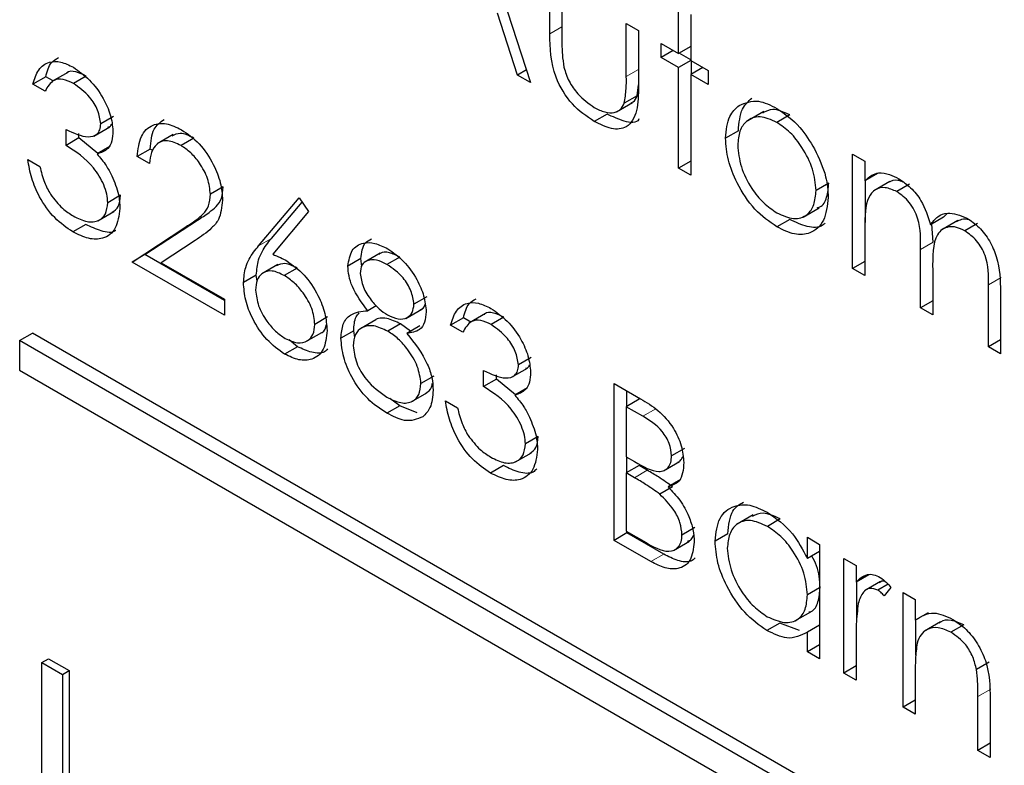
# Paper-space layout 'Blatt4' of a CAD drawing. Header units: millimetres. Extents: x 5 to 418, y 2 to 292.
# Tile 33 of 86: x 135.008 to 136.093, y 158.411 to 159.233. Entities that reach past the tile are written whole.
import ezdxf

# ---------------------------------------------------------------- set-up
doc = ezdxf.new("R2010")
doc.units = ezdxf.units.MM

psp = doc.layouts.new('Blatt4')

# ---------------------------------------------------------------- linework, layer by layer
at = {"color": 7, "linetype": 'Continuous', "lineweight": 25}
for p, q in [((135.5019, 159.3761), (135.571, 159.1634)), ((135.5921, 159.2171), (135.5921, 159.2775)), ((135.6055, 159.2697), (135.6055, 159.2112)), ((135.7341, 159.1955), (135.7341, 159.2465)), ((135.5564, 159.1718), (135.5343, 159.24)), ((135.7475, 159.2387), (135.7475, 159.1878)), ((135.6765, 159.2287), (135.69, 159.221)), ((135.6765, 159.1702), (135.6765, 159.2287)), ((135.69, 159.221), (135.69, 159.1595)), ((135.7149, 159.2066), (135.7341, 159.1955)), ((135.7149, 159.1911), (135.7149, 159.2066)), ((135.7475, 159.2033), (135.7341, 159.1955)), ((135.7283, 159.1988), (135.7149, 159.1911)), ((135.7341, 159.18), (135.7149, 159.1911)), ((135.7475, 159.1886), (135.7348, 159.1959)), ((135.7475, 159.1878), (135.7341, 159.18)), ((135.7341, 159.0692), (135.7341, 159.18)), ((135.7475, 159.1878), (135.7667, 159.1767)), ((135.761, 159.18), (135.7475, 159.1723)), ((135.7482, 159.1727), (135.7482, 159.1874)), ((135.0363, 159.1699), (135.0222, 159.1618)), ((135.0444, 159.1653), (135.0363, 159.1699)), ((135.0607, 159.1747), (135.043, 159.1645)), ((135.0811, 159.1707), (135.0669, 159.1625)), ((135.5664, 159.1776), (135.5564, 159.1718)), ((135.571, 159.1634), (135.5564, 159.1718)), ((135.7475, 159.1723), (135.7475, 159.0615)), ((135.7667, 159.1612), (135.7475, 159.1723)), ((135.7667, 159.1767), (135.7667, 159.1612)), ((135.0356, 159.154), (135.0222, 159.1618)), ((135.6885, 159.1488), (135.69, 159.161)), ((135.6885, 159.1488), (135.6743, 159.1407)), ((135.6657, 159.1312), (135.6834, 159.1414)), ((135.1112, 159.1262), (135.097, 159.118)), ((135.6553, 159.1288), (135.6411, 159.1207)), ((135.8281, 159.1317), (135.8104, 159.1215)), ((135.8567, 159.1278), (135.8425, 159.1196)), ((135.0894, 159.1044), (135.107, 159.1146)), ((135.0587, 159.0942), (135.0587, 159.1119)), ((135.0728, 159.1024), (135.0587, 159.0942)), ((135.0728, 159.1024), (135.0728, 159.1072)), ((135.0938, 159.0852), (135.0728, 159.1024)), ((135.1769, 159.1063), (135.1592, 159.0961)), ((135.8001, 159.1103), (135.7859, 159.1021)), ((135.1071, 159.0929), (135.093, 159.0848)), ((135.1996, 159.1023), (135.1855, 159.0941)), ((135.1515, 159.0902), (135.1373, 159.082)), ((135.1508, 159.0743), (135.1373, 159.082)), ((135.1543, 159.0885), (135.1515, 159.0902)), ((135.926, 159.0847), (135.9394, 159.077)), ((135.926, 158.9584), (135.926, 159.0847)), ((135.0165, 159.0787), (135.0299, 159.0709)), ((135.7475, 159.077), (135.7341, 159.0692)), ((135.9394, 159.077), (135.9394, 159.055)), ((135.7475, 159.0615), (135.7341, 159.0692)), ((135.9536, 159.0632), (135.9394, 159.055)), ((135.2321, 159.0485), (135.2179, 159.0403)), ((135.8998, 159.0526), (135.8857, 159.0444)), ((135.9401, 159.0092), (135.9401, 159.0554)), ((135.9671, 159.0545), (135.9494, 159.0442)), ((135.9889, 159.0514), (135.9748, 159.0433)), ((135.1189, 159.0392), (135.1047, 159.031)), ((135.2711, 158.9835), (135.3158, 159.0366)), ((135.2853, 158.9917), (135.319, 159.0318)), ((135.3158, 159.0366), (135.3261, 159.0212)), ((135.0939, 159.0112), (135.1116, 159.0214)), ((135.3261, 159.0212), (135.2866, 158.9742)), ((135.8714, 159.0153), (135.8891, 159.0255)), ((136.0261, 159.015), (136.0301, 159.0193)), ((135.0805, 159.0071), (135.0664, 158.9989)), ((135.1457, 158.9738), (135.2038, 159.0119)), ((135.8567, 159.0125), (135.8426, 159.0044)), ((136.0261, 159.015), (136.0119, 159.0068)), ((136.015, 158.9876), (136.0132, 159.0075)), ((136.0419, 159.0114), (136.0243, 159.0012)), ((136.0639, 159.0082), (136.0497, 159)), ((135.1316, 158.9657), (135.1896, 159.0037)), ((135.9394, 159.0038), (135.9394, 158.9507)), ((135.2011, 158.9894), (135.1636, 158.9649)), ((135.1457, 158.9738), (135.1316, 158.9657)), ((135.2333, 158.9233), (135.1457, 158.9738)), ((135.405, 158.9754), (135.3874, 158.9652)), ((136.0008, 158.9152), (136.0008, 158.9795)), ((135.2333, 158.907), (135.1316, 158.9657)), ((135.1636, 158.9649), (135.2333, 158.9247)), ((135.2923, 158.963), (135.2746, 158.9528)), ((135.3837, 158.9694), (135.3695, 158.9612)), ((135.3847, 158.9606), (135.3837, 158.9694)), ((135.4268, 158.9711), (135.4126, 158.963)), ((135.9394, 158.9662), (135.926, 158.9584)), ((135.2685, 158.9511), (135.2544, 158.943)), ((135.2694, 158.9445), (135.2685, 158.9511)), ((135.3134, 158.959), (135.2993, 158.9509)), ((135.9394, 158.9507), (135.926, 158.9584)), ((136.0143, 158.9566), (136.0143, 158.9075)), ((136.0757, 158.872), (136.0757, 158.9405)), ((136.0891, 158.9327), (136.0891, 158.8643)), ((135.2333, 158.9247), (135.2333, 158.907)), ((135.4566, 158.9274), (135.4424, 158.9192)), ((136.0143, 158.923), (136.0008, 158.9152)), ((135.4008, 158.9174), (135.3914, 158.912)), ((135.4334, 158.9036), (135.451, 158.9138)), ((135.5212, 158.9088), (135.5035, 158.8986)), ((136.0143, 158.9075), (136.0008, 158.9152)), ((135.3472, 158.9051), (135.3331, 158.8969)), ((135.4005, 158.902), (135.3828, 158.8918)), ((135.4276, 158.8975), (135.4135, 158.8893)), ((135.4387, 158.8894), (135.4276, 158.8975)), ((135.4969, 158.9041), (135.4827, 158.8959)), ((135.5049, 158.8994), (135.4969, 158.9041)), ((135.5416, 158.9048), (135.5275, 158.8967)), ((135.0076, 158.8791), (135.0218, 158.8872)), ((138.133, 157.0911), (135.0218, 158.8872)), ((135.3231, 158.8779), (135.3407, 158.8881)), ((135.376, 158.8898), (135.3618, 158.8817)), ((135.3771, 158.8823), (135.376, 158.8898)), ((135.4488, 158.8952), (135.4346, 158.887)), ((135.4962, 158.8882), (135.4827, 158.8959)), ((138.1189, 157.083), (135.0076, 158.8791)), ((135.0076, 158.8791), (135.0076, 158.8464)), ((135.3139, 158.8723), (135.3046, 158.88)), ((136.0891, 158.8798), (136.0757, 158.872)), ((135.3139, 158.8723), (135.2997, 158.8642)), ((136.0891, 158.8643), (136.0757, 158.872)), ((135.5717, 158.8604), (135.5576, 158.8522)), ((135.0076, 158.8464), (138.1189, 157.0503)), ((135.5192, 158.8283), (135.5192, 158.8461)), ((135.5499, 158.8386), (135.5676, 158.8488)), ((135.4643, 158.84), (135.4501, 158.8318)), ((135.5333, 158.8365), (135.5192, 158.8283)), ((135.5333, 158.8365), (135.5333, 158.8413)), ((135.5543, 158.8194), (135.5333, 158.8365)), ((135.6631, 158.8317), (135.6923, 158.8148)), ((135.6631, 158.6588), (135.6631, 158.8317)), ((135.4391, 158.8114), (135.4567, 158.8216)), ((135.5677, 158.8271), (135.5535, 158.8189)), ((135.6772, 158.8066), (135.6772, 158.8235)), ((135.4266, 158.8072), (135.4158, 158.8154)), ((135.477, 158.8128), (135.4904, 158.8051)), ((135.6907, 158.8144), (135.6765, 158.8062)), ((135.4266, 158.8072), (135.4125, 158.7991)), ((135.4459, 158.7993), (135.4266, 158.8072)), ((135.6765, 158.8062), (135.6765, 158.7508)), ((135.6948, 158.7957), (135.6765, 158.8062)), ((135.5794, 158.7733), (135.5652, 158.7652)), ((135.5544, 158.7453), (135.5721, 158.7555)), ((135.7406, 158.7601), (135.7264, 158.752)), ((135.6765, 158.7508), (135.6856, 158.7456)), ((135.6772, 158.7335), (135.6772, 158.7504)), ((135.7175, 158.7355), (135.7352, 158.7457)), ((135.541, 158.7412), (135.5269, 158.733)), ((135.6907, 158.7412), (135.6765, 158.7331)), ((135.6996, 158.7361), (135.6907, 158.7412)), ((135.6765, 158.7331), (135.6765, 158.6688)), ((135.6854, 158.7279), (135.6765, 158.7331)), ((135.7367, 158.7259), (135.7226, 158.7177)), ((135.7276, 158.7179), (135.7134, 158.7097)), ((135.8165, 158.687), (135.7988, 158.6768)), ((135.8462, 158.6825), (135.832, 158.6743)), ((135.6765, 158.6688), (135.6957, 158.6578)), ((135.6772, 158.667), (135.6772, 158.6684)), ((135.7521, 158.6729), (135.7379, 158.6647)), ((135.6772, 158.667), (135.6631, 158.6588)), ((135.7036, 158.6355), (135.6631, 158.6588)), ((135.7177, 158.6436), (135.6772, 158.667)), ((135.7285, 158.6476), (135.7462, 158.6578)), ((135.7885, 158.6662), (135.7744, 158.6581)), ((135.8761, 158.6388), (135.8761, 158.6622)), ((135.8761, 158.6622), (135.8895, 158.6544)), ((135.8895, 158.6466), (135.8761, 158.6388)), ((135.8895, 158.6544), (135.8895, 158.5281)), ((135.9164, 158.6389), (135.9298, 158.6312)), ((135.9164, 158.5126), (135.9164, 158.6389)), ((135.9298, 158.6312), (135.9298, 158.6126)), ((135.944, 158.6207), (135.9298, 158.6126)), ((135.8895, 158.6065), (135.8761, 158.5987)), ((135.9305, 158.5712), (135.9305, 158.613)), ((135.9569, 158.6135), (135.9392, 158.6033)), ((135.9652, 158.6104), (135.954, 158.6039)), ((135.9682, 158.6069), (135.9608, 158.5977)), ((135.9816, 158.6013), (135.9951, 158.5935)), ((135.9816, 158.475), (135.9816, 158.6013)), ((135.9951, 158.5935), (135.9951, 158.5707)), ((135.8624, 158.57), (135.88, 158.5802)), ((136.0092, 158.5789), (135.9951, 158.5707)), ((135.9958, 158.5322), (135.9958, 158.5711)), ((135.8456, 158.5676), (135.8314, 158.5594)), ((135.8675, 158.5595), (135.8456, 158.5676)), ((135.8895, 158.5655), (135.8761, 158.5577)), ((136.0231, 158.569), (136.0054, 158.5588)), ((136.0485, 158.5657), (136.0343, 158.5575)), ((135.8761, 158.5359), (135.8761, 158.5577)), ((135.8895, 158.5436), (135.8761, 158.5359)), ((135.9298, 158.5473), (135.9298, 158.5049)), ((135.0322, 158.5243), (135.0393, 158.5284)), ((135.0393, 158.5284), (135.0621, 158.5152)), ((135.8895, 158.5281), (135.8761, 158.5359)), ((135.0322, 158.5243), (135.055, 158.5111)), ((135.0322, 158.2304), (135.0322, 158.5243)), ((135.9298, 158.5204), (135.9164, 158.5126)), ((136.0767, 158.5245), (136.0626, 158.5164)), ((135.055, 158.5111), (135.0621, 158.5152)), ((135.055, 158.5111), (135.055, 158.2172)), ((135.0621, 158.5152), (135.0621, 158.2213)), ((135.9298, 158.5049), (135.9164, 158.5126)), ((135.9951, 158.5129), (135.9951, 158.4672)), ((136.0641, 158.4273), (136.0641, 158.4867)), ((136.0776, 158.4841), (136.0776, 158.4196)), ((135.9951, 158.4827), (135.9816, 158.475)), ((135.9951, 158.4672), (135.9816, 158.475)), ((136.0776, 158.4351), (136.0641, 158.4273)), ((136.0776, 158.4196), (136.0641, 158.4273))]:
    psp.add_line(p, q, dxfattribs=at)
at = {"color": 7, "linetype": 'Continuous', "lineweight": 18}
for p, q in [((135.6055, 159.2249), (135.5921, 159.2171)), ((135.69, 159.1779), (135.6765, 159.1702)), ((135.2038, 159.0119), (135.1896, 159.0037)), ((135.2853, 158.9917), (135.2711, 158.9835)), ((136.015, 158.9876), (136.0008, 158.9795)), ((136.0898, 158.9487), (136.0757, 158.9405)), ((135.7089, 158.8038), (135.6948, 158.7957)), ((135.6996, 158.7361), (135.6854, 158.7279)), ((135.7177, 158.6436), (135.7036, 158.6355)), ((136.0783, 158.4949), (136.0641, 158.4867))]:
    psp.add_line(p, q, dxfattribs=at)
at = {"color": 7, "linetype": 'Continuous', "lineweight": 25}
for points, knots in [([(135.6411, 159.1207), (135.6328, 159.1262), (135.6162, 159.1373), (135.593, 159.176), (135.5924, 159.2015), (135.5921, 159.2171)], [0, 0, 0, 0, 0.28097, 0.559785, 1, 1, 1, 1]), ([(135.6055, 159.2112), (135.6055, 159.2056), (135.6055, 159.1957), (135.607, 159.1851), (135.6077, 159.1804)], [0, 0, 0, 0, 0.5603768, 1, 1, 1, 1]), ([(135.0363, 159.1699), (135.0379, 159.1758), (135.0405, 159.1855), (135.0476, 159.1895), (135.0503, 159.191)], [0, 0, 0, 0, 0.609349, 1, 1, 1, 1]), ([(135.0222, 159.1618), (135.0239, 159.1674), (135.0274, 159.1787), (135.0388, 159.1868), (135.0527, 159.1872), (135.0621, 159.1827), (135.0668, 159.1804)], [0, 0, 0, 0, 0.280288, 0.55968, 0.779747, 1, 1, 1, 1]), ([(135.0668, 159.1804), (135.0728, 159.1761), (135.0849, 159.1676), (135.0994, 159.1481), (135.1086, 159.1278), (135.1099, 159.1161), (135.1105, 159.1102)], [0, 0, 0, 0, 0.280085, 0.559868, 0.780099, 1, 1, 1, 1]), ([(135.6077, 159.1804), (135.6093, 159.1752), (135.6126, 159.1648), (135.6247, 159.1478), (135.635, 159.1405), (135.6412, 159.1361)], [0, 0, 0, 0, 0.280117, 0.560544, 1, 1, 1, 1]), ([(135.0669, 159.1625), (135.063, 159.1644), (135.0553, 159.1682), (135.0429, 159.1667), (135.0384, 159.1588), (135.0356, 159.154)], [0, 0, 0, 0, 0.280636, 0.560364, 1, 1, 1, 1]), ([(135.0811, 159.1707), (135.0773, 159.1725), (135.0697, 159.176), (135.0615, 159.1765), (135.0593, 159.1736), (135.0591, 159.1734)], [0, 0, 0, 0, 0.479358, 0.957166, 1, 1, 1, 1]), ([(135.6743, 159.1407), (135.6751, 159.1459), (135.6766, 159.1553), (135.6766, 159.1656), (135.6765, 159.1702)], [0, 0, 0, 0, 0.559371, 1, 1, 1, 1]), ([(135.097, 159.118), (135.0963, 159.123), (135.0948, 159.133), (135.0833, 159.1508), (135.0731, 159.1581), (135.0669, 159.1625)], [0, 0, 0, 0, 0.278859, 0.560074, 1, 1, 1, 1]), ([(135.69, 159.1595), (135.6898, 159.1501), (135.6896, 159.1315), (135.6791, 159.113), (135.6604, 159.111), (135.6475, 159.1174), (135.6411, 159.1207)], [0, 0, 0, 0, 0.281501, 0.559646, 0.779298, 1, 1, 1, 1]), ([(135.6814, 159.1408), (135.6823, 159.1412), (135.6856, 159.1425), (135.6873, 159.1462), (135.6885, 159.1488)], [0, 0, 0, 0, 0.285818, 1, 1, 1, 1]), ([(135.8001, 159.1103), (135.8008, 159.1191), (135.8023, 159.1349), (135.8111, 159.1429), (135.815, 159.1464)], [0, 0, 0, 0, 0.559285, 1, 1, 1, 1]), ([(135.6412, 159.1361), (135.6451, 159.1341), (135.6529, 159.1302), (135.6629, 159.1298), (135.6704, 159.1333), (135.673, 159.1382), (135.6743, 159.1407)], [0, 0, 0, 0, 0.28027, 0.560007, 0.780074, 1, 1, 1, 1]), ([(135.7859, 159.1021), (135.7867, 159.111), (135.7881, 159.1268), (135.797, 159.1347), (135.8009, 159.1383)], [0, 0, 0, 0, 0.559285, 1, 1, 1, 1]), ([(135.8009, 159.1383), (135.8077, 159.1411), (135.8198, 159.1463), (135.8356, 159.1385), (135.8426, 159.1351)], [0, 0, 0, 0, 0.5588803, 1, 1, 1, 1]), ([(135.8426, 159.1351), (135.8515, 159.1289), (135.8673, 159.1178), (135.879, 159.0987), (135.8841, 159.0903)], [0, 0, 0, 0, 0.559182, 1, 1, 1, 1]), ([(135.6907, 159.1233), (135.6906, 159.1232), (135.6876, 159.1183), (135.6739, 159.12), (135.6615, 159.1259), (135.6553, 159.1288)], [0, 0, 0, 0, 0.010224, 0.503933, 1, 1, 1, 1]), ([(135.8425, 159.1196), (135.8361, 159.1224), (135.8233, 159.128), (135.8093, 159.1223), (135.8006, 159.1109), (135.7998, 159.0998), (135.7993, 159.0943)], [0, 0, 0, 0, 0.279484, 0.559256, 0.779547, 1, 1, 1, 1]), ([(135.8567, 159.1278), (135.8502, 159.1308), (135.8386, 159.1362), (135.8303, 159.1318), (135.8267, 159.1299)], [0, 0, 0, 0, 0.5643768, 1, 1, 1, 1]), ([(135.0587, 159.1119), (135.0671, 159.1079), (135.0798, 159.102), (135.0922, 159.105), (135.0964, 159.1111), (135.0968, 159.1157), (135.097, 159.118)], [0, 0, 0, 0, 0.499418, 0.749016, 0.874544, 1, 1, 1, 1]), ([(135.1049, 159.1143), (135.1057, 159.1145), (135.1077, 159.1148), (135.1086, 159.1169), (135.1092, 159.1181)], [0, 0, 0, 0, 0.399149, 1, 1, 1, 1]), ([(135.1373, 159.082), (135.1382, 159.0899), (135.14, 159.1057), (135.1527, 159.1175), (135.169, 159.1197), (135.1804, 159.1142), (135.1861, 159.1114)], [0, 0, 0, 0, 0.280029, 0.559515, 0.779668, 1, 1, 1, 1]), ([(135.1515, 159.0902), (135.1522, 159.0983), (135.1536, 159.1132), (135.1626, 159.1197), (135.1668, 159.1227)], [0, 0, 0, 0, 0.54369, 1, 1, 1, 1]), ([(135.8857, 159.0444), (135.885, 159.0522), (135.8835, 159.0678), (135.8717, 159.0909), (135.8576, 159.1093), (135.8475, 159.1162), (135.8425, 159.1196)], [0, 0, 0, 0, 0.279586, 0.559398, 0.779653, 1, 1, 1, 1]), ([(135.1105, 159.1102), (135.1102, 159.1064), (135.1097, 159.0987), (135.1044, 159.0885), (135.0973, 159.0862), (135.093, 159.0848)], [0, 0, 0, 0, 0.280508, 0.560792, 1, 1, 1, 1]), ([(135.1996, 159.1023), (135.1944, 159.1048), (135.1851, 159.1094), (135.1784, 159.1059), (135.1755, 159.1044)], [0, 0, 0, 0, 0.56442, 1, 1, 1, 1]), ([(135.1861, 159.1114), (135.1928, 159.1069), (135.2062, 159.0977), (135.221, 159.0751), (135.2299, 159.0528), (135.2309, 159.0403), (135.2314, 159.034)], [0, 0, 0, 0, 0.27989, 0.559224, 0.779582, 1, 1, 1, 1]), ([(135.1047, 159.031), (135.1045, 159.0342), (135.1041, 159.0405), (135.0994, 159.0541), (135.0855, 159.077), (135.0694, 159.0873), (135.0587, 159.0942)], [0, 0, 0, 0, 0.125587, 0.251191, 0.500605, 1, 1, 1, 1]), ([(135.1855, 159.0941), (135.1803, 159.0965), (135.1701, 159.1012), (135.1586, 159.097), (135.1524, 159.0871), (135.1513, 159.0785), (135.1508, 159.0743)], [0, 0, 0, 0, 0.279699, 0.558847, 0.779176, 1, 1, 1, 1]), ([(135.2179, 159.0403), (135.2173, 159.046), (135.216, 159.0575), (135.2069, 159.0741), (135.1964, 159.0868), (135.1891, 159.0917), (135.1855, 159.0941)], [0, 0, 0, 0, 0.279126, 0.558978, 0.77935, 1, 1, 1, 1]), ([(135.8426, 159.0044), (135.8342, 159.0102), (135.8174, 159.0218), (135.799, 159.0504), (135.7877, 159.0784), (135.7865, 159.0942), (135.7859, 159.1021)], [0, 0, 0, 0, 0.279776, 0.559179, 0.779592, 1, 1, 1, 1]), ([(135.7993, 159.0943), (135.8001, 159.0865), (135.8017, 159.071), (135.8132, 159.0478), (135.8276, 159.0301), (135.8375, 159.0233), (135.8425, 159.0199)], [0, 0, 0, 0, 0.2796181, 0.5591672, 0.7795123, 1, 1, 1, 1]), ([(135.093, 159.0848), (135.0965, 159.0806), (135.1027, 159.0733), (135.1072, 159.0645), (135.1092, 159.0606)], [0, 0, 0, 0, 0.559795, 1, 1, 1, 1]), ([(135.8841, 159.0903), (135.889, 159.08), (135.8976, 159.0616), (135.8987, 159.0443), (135.8991, 159.0368)], [0, 0, 0, 0, 0.559216, 1, 1, 1, 1]), ([(135.0664, 158.9989), (135.0595, 159.0035), (135.0458, 159.0129), (135.0296, 159.0355), (135.0202, 159.0584), (135.0177, 159.0719), (135.0165, 159.0787)], [0, 0, 0, 0, 0.279886, 0.558979, 0.779263, 1, 1, 1, 1]), ([(135.0299, 159.0709), (135.0313, 159.0651), (135.0337, 159.0547), (135.0392, 159.0447), (135.0416, 159.0403)], [0, 0, 0, 0, 0.560694, 1, 1, 1, 1]), ([(135.1092, 159.0606), (135.1121, 159.0537), (135.1172, 159.0413), (135.1179, 159.0298), (135.1182, 159.0248)], [0, 0, 0, 0, 0.559419, 1, 1, 1, 1]), ([(135.9394, 159.055), (135.9418, 159.0574), (135.9462, 159.0617), (135.952, 159.0633), (135.9546, 159.064)], [0, 0, 0, 0, 0.560148, 1, 1, 1, 1]), ([(135.9546, 159.064), (135.9586, 159.0638), (135.9658, 159.0633), (135.9737, 159.0592), (135.9771, 159.0574)], [0, 0, 0, 0, 0.559743, 1, 1, 1, 1]), ([(135.2038, 159.0119), (135.2081, 159.0146), (135.2152, 159.0192), (135.2243, 159.0266), (135.2309, 159.0351), (135.2317, 159.044), (135.2321, 159.0485)], [0, 0, 0, 0, 0.340542, 0.56085, 0.780599, 1, 1, 1, 1]), ([(135.8868, 159.0255), (135.8879, 159.0257), (135.8931, 159.0269), (135.8982, 159.0366), (135.8993, 159.0472), (135.8998, 159.0526)], [0, 0, 0, 0, 0.119123, 0.559661, 1, 1, 1, 1]), ([(135.9748, 159.0433), (135.9704, 159.0452), (135.9616, 159.049), (135.9505, 159.0462), (135.9397, 159.0336), (135.9395, 159.0161), (135.9394, 159.0038)], [0, 0, 0, 0, 0.186544, 0.37335, 0.56013, 1, 1, 1, 1]), ([(135.9818, 159.0538), (135.9798, 159.0546), (135.9735, 159.0571), (135.9687, 159.0549), (135.9653, 159.0534)], [0, 0, 0, 0, 0.309221, 1, 1, 1, 1]), ([(135.9771, 159.0574), (135.9815, 159.0544), (135.9902, 159.0483), (136.0045, 159.0308), (136.0091, 159.0159), (136.0119, 159.0068)], [0, 0, 0, 0, 0.280809, 0.561507, 1, 1, 1, 1]), ([(135.0416, 159.0403), (135.0459, 159.0347), (135.0536, 159.0247), (135.0626, 159.019), (135.0666, 159.0165)], [0, 0, 0, 0, 0.558748, 1, 1, 1, 1]), ([(135.1097, 159.0205), (135.1122, 159.0223), (135.1175, 159.0261), (135.1184, 159.0347), (135.1189, 159.0392)], [0, 0, 0, 0, 0.480676, 1, 1, 1, 1]), ([(135.1896, 159.0037), (135.1939, 159.0065), (135.201, 159.011), (135.2102, 159.0185), (135.2167, 159.0269), (135.2175, 159.0359), (135.2179, 159.0403)], [0, 0, 0, 0, 0.340542, 0.56085, 0.780599, 1, 1, 1, 1]), ([(135.8425, 159.0199), (135.8489, 159.0171), (135.8615, 159.0114), (135.8759, 159.0163), (135.8842, 159.028), (135.8852, 159.0389), (135.8857, 159.0444)], [0, 0, 0, 0, 0.279745, 0.559113, 0.779606, 1, 1, 1, 1]), ([(136.0008, 158.9795), (136.0012, 158.9906), (136.0017, 159.0045), (135.9943, 159.0231), (135.9868, 159.0345), (135.9796, 159.0398), (135.9748, 159.0433)], [0, 0, 0, 0, 0.500537, 0.625897, 0.751368, 1, 1, 1, 1]), ([(135.0666, 159.0165), (135.0718, 159.0139), (135.0822, 159.0087), (135.0947, 159.0104), (135.1032, 159.0178), (135.1042, 159.0266), (135.1047, 159.031)], [0, 0, 0, 0, 0.280599, 0.560151, 0.780303, 1, 1, 1, 1]), ([(135.2314, 159.034), (135.2305, 159.0262), (135.229, 159.0133), (135.2194, 159.0031), (135.2106, 158.9957), (135.2042, 158.9915), (135.2011, 158.9894)], [0, 0, 0, 0, 0.33837, 0.558748, 0.779361, 1, 1, 1, 1]), ([(135.8991, 159.0368), (135.8981, 159.0277), (135.896, 159.0097), (135.881, 158.9968), (135.8622, 158.9948), (135.8491, 159.0012), (135.8426, 159.0044)], [0, 0, 0, 0, 0.279521, 0.559381, 0.779507, 1, 1, 1, 1]), ([(135.1182, 159.0248), (135.1171, 159.0169), (135.1149, 159.0012), (135.1009, 158.9906), (135.0838, 158.9904), (135.0722, 158.9961), (135.0664, 158.9989)], [0, 0, 0, 0, 0.279304, 0.558838, 0.779277, 1, 1, 1, 1]), ([(136.0119, 159.0068), (136.0144, 159.01), (136.0194, 159.0164), (136.0325, 159.0218), (136.0447, 159.0171), (136.0521, 159.0142)], [0, 0, 0, 0, 0.281263, 0.562094, 1, 1, 1, 1]), ([(135.1135, 159.0005), (135.1134, 159.0003), (135.1096, 158.9972), (135.0975, 158.9992), (135.0862, 159.0044), (135.0805, 159.0071)], [0, 0, 0, 0, 0.020663, 0.510016, 1, 1, 1, 1]), ([(135.8956, 159.0086), (135.8947, 159.0077), (135.8901, 159.003), (135.876, 159.0034), (135.8632, 159.0095), (135.8567, 159.0125)], [0, 0, 0, 0, 0.100871, 0.55006, 1, 1, 1, 1]), ([(136.0497, 159), (136.0466, 159.0015), (136.0404, 159.0046), (136.0318, 159.0048), (136.0246, 159.0021), (136.0141, 158.9901), (136.0142, 158.9715), (136.0143, 158.9566)], [0, 0, 0, 0, 0.1253168, 0.2506622, 0.3760864, 0.501515, 1, 1, 1, 1]), ([(136.0551, 159.0118), (136.0549, 159.0119), (136.0517, 159.0132), (136.0464, 159.013), (136.0422, 159.011), (136.0403, 159.0101)], [0, 0, 0, 0, 0.023662, 0.556677, 1, 1, 1, 1]), ([(136.0521, 159.0142), (136.0566, 159.0111), (136.0657, 159.0049), (136.0775, 158.9893), (136.0887, 158.9635), (136.0889, 158.9454), (136.0891, 158.9327)], [0, 0, 0, 0, 0.186885, 0.373579, 0.560268, 1, 1, 1, 1]), ([(136.0757, 158.9405), (136.076, 158.9511), (136.0764, 158.9643), (136.0683, 158.9816), (136.061, 158.9921), (136.0542, 158.9968), (136.0497, 159)], [0, 0, 0, 0, 0.499445, 0.624933, 0.750561, 1, 1, 1, 1]), ([(135.2544, 158.943), (135.2549, 158.9488), (135.2558, 158.9585), (135.2605, 158.969), (135.2655, 158.9767), (135.2692, 158.9812), (135.2711, 158.9835)], [0, 0, 0, 0, 0.339374, 0.559486, 0.779731, 1, 1, 1, 1]), ([(135.2685, 158.9511), (135.2691, 158.957), (135.2699, 158.9667), (135.2747, 158.9771), (135.2796, 158.9848), (135.2834, 158.9894), (135.2853, 158.9917)], [0, 0, 0, 0, 0.339374, 0.559486, 0.779731, 1, 1, 1, 1]), ([(135.3695, 158.9612), (135.3706, 158.9675), (135.3727, 158.9802), (135.3851, 158.9874), (135.3992, 158.9872), (135.4086, 158.9826), (135.4134, 158.9803)], [0, 0, 0, 0, 0.278806, 0.558457, 0.77916, 1, 1, 1, 1]), ([(135.3837, 158.9694), (135.3845, 158.976), (135.3859, 158.9865), (135.393, 158.9899), (135.3956, 158.9912)], [0, 0, 0, 0, 0.632557, 1, 1, 1, 1]), ([(135.2866, 158.9742), (135.2895, 158.9731), (135.2946, 158.9711), (135.2998, 158.9682), (135.3021, 158.967)], [0, 0, 0, 0, 0.55991, 1, 1, 1, 1]), ([(135.4268, 158.9711), (135.4229, 158.973), (135.4152, 158.9768), (135.4069, 158.9771), (135.404, 158.9744), (135.4035, 158.974)], [0, 0, 0, 0, 0.454504, 0.907816, 1, 1, 1, 1]), ([(135.4134, 158.9803), (135.4194, 158.9761), (135.4313, 158.9677), (135.4453, 158.9482), (135.4541, 158.9281), (135.4553, 158.9166), (135.4559, 158.9109)], [0, 0, 0, 0, 0.279929, 0.559623, 0.779946, 1, 1, 1, 1]), ([(135.3134, 158.959), (135.3088, 158.9613), (135.3002, 158.9657), (135.2937, 158.9628), (135.2907, 158.9615)], [0, 0, 0, 0, 0.538433, 1, 1, 1, 1]), ([(135.3021, 158.967), (135.3086, 158.9623), (135.3218, 158.953), (135.3364, 158.9307), (135.3452, 158.9087), (135.3461, 158.8963), (135.3465, 158.8901)], [0, 0, 0, 0, 0.279638, 0.559326, 0.779527, 1, 1, 1, 1]), ([(135.3914, 158.912), (135.385, 158.9206), (135.376, 158.9327), (135.3703, 158.9505), (135.3698, 158.9577), (135.3695, 158.9612)], [0, 0, 0, 0, 0.557752, 0.778932, 1, 1, 1, 1]), ([(135.4126, 158.963), (135.4087, 158.9649), (135.4008, 158.9689), (135.3912, 158.968), (135.3842, 158.9632), (135.3834, 158.9566), (135.383, 158.9532)], [0, 0, 0, 0, 0.280651, 0.560566, 0.78062, 1, 1, 1, 1]), ([(135.4424, 158.9192), (135.4416, 158.9241), (135.44, 158.934), (135.429, 158.9518), (135.4188, 158.9587), (135.4126, 158.963)], [0, 0, 0, 0, 0.2789711, 0.5599188, 1, 1, 1, 1]), ([(135.2993, 158.9509), (135.2947, 158.953), (135.2856, 158.9574), (135.2751, 158.9543), (135.2688, 158.9464), (135.2681, 158.9385), (135.2678, 158.9346)], [0, 0, 0, 0, 0.280127, 0.559515, 0.779719, 1, 1, 1, 1]), ([(135.3331, 158.8969), (135.3324, 158.9028), (135.331, 158.9144), (135.3212, 158.931), (135.3103, 158.9436), (135.303, 158.9484), (135.2993, 158.9509)], [0, 0, 0, 0, 0.2787544, 0.558605, 0.7791474, 1, 1, 1, 1]), ([(135.383, 158.9532), (135.3838, 158.9482), (135.3855, 158.938), (135.3944, 158.9242), (135.4037, 158.9135), (135.41, 158.9094), (135.4132, 158.9073)], [0, 0, 0, 0, 0.277721, 0.558224, 0.779072, 1, 1, 1, 1]), ([(135.2997, 158.8642), (135.293, 158.869), (135.2796, 158.8786), (135.2645, 158.9013), (135.2559, 158.9239), (135.2549, 158.9366), (135.2544, 158.943)], [0, 0, 0, 0, 0.27967, 0.559085, 0.779558, 1, 1, 1, 1]), ([(135.2678, 158.9346), (135.2685, 158.9289), (135.2697, 158.9176), (135.2791, 158.9012), (135.2896, 158.8887), (135.2968, 158.8839), (135.3004, 158.8815)], [0, 0, 0, 0, 0.279059, 0.55882, 0.779303, 1, 1, 1, 1]), ([(135.4132, 158.9073), (135.4171, 158.9055), (135.4251, 158.9018), (135.4347, 158.9033), (135.441, 158.9093), (135.442, 158.9159), (135.4424, 158.9192)], [0, 0, 0, 0, 0.280237, 0.560145, 0.780435, 1, 1, 1, 1]), ([(135.4492, 158.9128), (135.4514, 158.9141), (135.4538, 158.9155), (135.4545, 158.9187), (135.4546, 158.919)], [0, 0, 0, 0, 0.924442, 1, 1, 1, 1]), ([(135.4827, 158.8959), (135.4845, 158.9016), (135.4879, 158.9128), (135.4993, 158.9209), (135.5132, 158.9214), (135.5226, 158.9168), (135.5273, 158.9145)], [0, 0, 0, 0, 0.2802877, 0.5596797, 0.7797465, 1, 1, 1, 1]), ([(135.4969, 158.9041), (135.4984, 158.91), (135.501, 158.9197), (135.5081, 158.9236), (135.5108, 158.9251)], [0, 0, 0, 0, 0.609349, 1, 1, 1, 1]), ([(135.3618, 158.8817), (135.3623, 158.8872), (135.3633, 158.8981), (135.3734, 158.9103), (135.3845, 158.9113), (135.3914, 158.912)], [0, 0, 0, 0, 0.279987, 0.559901, 1, 1, 1, 1]), ([(135.376, 158.8898), (135.3763, 158.8956), (135.3766, 158.9039), (135.3808, 158.9083), (135.382, 158.9096)], [0, 0, 0, 0, 0.697882, 1, 1, 1, 1]), ([(135.4559, 158.9109), (135.4555, 158.9068), (135.4549, 158.8986), (135.4478, 158.889), (135.4396, 158.8878), (135.4346, 158.887)], [0, 0, 0, 0, 0.280159, 0.560243, 1, 1, 1, 1]), ([(135.5416, 158.9048), (135.5378, 158.9066), (135.5302, 158.9101), (135.5221, 158.9106), (135.5198, 158.9078), (135.5196, 158.9075)], [0, 0, 0, 0, 0.479358, 0.957166, 1, 1, 1, 1]), ([(135.5273, 158.9145), (135.5333, 158.9103), (135.5455, 158.9018), (135.56, 158.8823), (135.5692, 158.8619), (135.5704, 158.8502), (135.571, 158.8444)], [0, 0, 0, 0, 0.280085, 0.559868, 0.780099, 1, 1, 1, 1]), ([(135.3004, 158.8815), (135.305, 158.8794), (135.3142, 158.8751), (135.3249, 158.8778), (135.3319, 158.8851), (135.3327, 158.893), (135.3331, 158.8969)], [0, 0, 0, 0, 0.280018, 0.559853, 0.779987, 1, 1, 1, 1]), ([(135.3389, 158.8872), (135.339, 158.8872), (135.3421, 158.8878), (135.3448, 158.8912), (135.3455, 158.8958), (135.3457, 158.8966)], [0, 0, 0, 0, 0.027326, 0.817479, 1, 1, 1, 1]), ([(135.4276, 158.8975), (135.4225, 158.8999), (135.4122, 158.9046), (135.4021, 158.9042), (135.3989, 158.901), (135.3988, 158.9008)], [0, 0, 0, 0, 0.4907878, 0.980826, 1, 1, 1, 1]), ([(135.5275, 158.8967), (135.5236, 158.8986), (135.5158, 158.9023), (135.5034, 158.9008), (135.4989, 158.893), (135.4962, 158.8882)], [0, 0, 0, 0, 0.280636, 0.560364, 1, 1, 1, 1]), ([(135.5576, 158.8522), (135.5568, 158.8572), (135.5553, 158.8671), (135.5438, 158.8849), (135.5337, 158.8922), (135.5275, 158.8967)], [0, 0, 0, 0, 0.278859, 0.560074, 1, 1, 1, 1]), ([(135.3465, 158.8901), (135.3457, 158.8827), (135.3442, 158.8677), (135.3314, 158.8576), (135.3158, 158.8566), (135.3051, 158.8617), (135.2997, 158.8642)], [0, 0, 0, 0, 0.279631, 0.55896, 0.779478, 1, 1, 1, 1]), ([(135.4135, 158.8893), (135.4082, 158.8919), (135.3977, 158.8969), (135.3853, 158.8944), (135.3768, 158.8868), (135.3758, 158.8779), (135.3753, 158.8734)], [0, 0, 0, 0, 0.280283, 0.560138, 0.780298, 1, 1, 1, 1]), ([(135.4501, 158.8318), (135.4492, 158.8381), (135.4475, 158.8506), (135.4368, 158.8681), (135.4253, 158.8816), (135.4174, 158.8867), (135.4135, 158.8893)], [0, 0, 0, 0, 0.2783033, 0.5585094, 0.7791463, 1, 1, 1, 1]), ([(135.4346, 158.887), (135.4431, 158.8762), (135.4549, 158.8611), (135.4627, 158.8381), (135.4633, 158.829), (135.4635, 158.8244)], [0, 0, 0, 0, 0.558271, 0.779089, 1, 1, 1, 1]), ([(135.4125, 158.7991), (135.4052, 158.8038), (135.3908, 158.8132), (135.3739, 158.8369), (135.3638, 158.861), (135.3625, 158.8748), (135.3618, 158.8817)], [0, 0, 0, 0, 0.280545, 0.559269, 0.779816, 1, 1, 1, 1]), ([(135.3472, 158.8698), (135.3461, 158.8687), (135.3419, 158.8644), (135.3297, 158.8652), (135.3191, 158.87), (135.3139, 158.8723)], [0, 0, 0, 0, 0.146573, 0.573283, 1, 1, 1, 1]), ([(135.3753, 158.8734), (135.3761, 158.8671), (135.3778, 158.8546), (135.3916, 158.8314), (135.4047, 158.8223), (135.4126, 158.8167)], [0, 0, 0, 0, 0.2798334, 0.5601982, 1, 1, 1, 1]), ([(135.5192, 158.8461), (135.5276, 158.8421), (135.5403, 158.8361), (135.5527, 158.8391), (135.557, 158.8453), (135.5574, 158.8499), (135.5576, 158.8522)], [0, 0, 0, 0, 0.4994185, 0.749016, 0.8745437, 1, 1, 1, 1]), ([(135.571, 158.8444), (135.5708, 158.8405), (135.5703, 158.8328), (135.5649, 158.8227), (135.5578, 158.8203), (135.5535, 158.8189)], [0, 0, 0, 0, 0.280508, 0.560792, 1, 1, 1, 1]), ([(135.5655, 158.8485), (135.5663, 158.8486), (135.5683, 158.849), (135.5692, 158.851), (135.5697, 158.8523)], [0, 0, 0, 0, 0.399149, 1, 1, 1, 1]), ([(135.4126, 158.8167), (135.4178, 158.8142), (135.4281, 158.809), (135.4405, 158.8109), (135.4487, 158.8187), (135.4496, 158.8274), (135.4501, 158.8318)], [0, 0, 0, 0, 0.2806017, 0.5599618, 0.7801797, 1, 1, 1, 1]), ([(135.455, 158.8206), (135.4578, 158.8225), (135.4616, 158.8249), (135.4624, 158.8306), (135.4627, 158.8322)], [0, 0, 0, 0, 0.7364711, 1, 1, 1, 1]), ([(135.4635, 158.8244), (135.4629, 158.8174), (135.4619, 158.8048), (135.4552, 158.7981), (135.4522, 158.7951)], [0, 0, 0, 0, 0.559346, 1, 1, 1, 1]), ([(135.5652, 158.7652), (135.565, 158.7683), (135.5646, 158.7746), (135.5599, 158.7882), (135.546, 158.8111), (135.5299, 158.8214), (135.5192, 158.8283)], [0, 0, 0, 0, 0.125587, 0.2511907, 0.500605, 1, 1, 1, 1]), ([(135.5269, 158.733), (135.52, 158.7377), (135.5063, 158.747), (135.4901, 158.7696), (135.4807, 158.7925), (135.4782, 158.806), (135.477, 158.8128)], [0, 0, 0, 0, 0.279886, 0.558979, 0.779263, 1, 1, 1, 1]), ([(135.5535, 158.8189), (135.557, 158.8148), (135.5632, 158.8074), (135.5678, 158.7987), (135.5697, 158.7948)], [0, 0, 0, 0, 0.559795, 1, 1, 1, 1]), ([(135.6923, 158.8148), (135.6987, 158.811), (135.7115, 158.8033), (135.7284, 158.7847), (135.7382, 158.7629), (135.7393, 158.7507), (135.7399, 158.7445)], [0, 0, 0, 0, 0.281317, 0.559922, 0.779935, 1, 1, 1, 1]), ([(135.4522, 158.7951), (135.4458, 158.7925), (135.4342, 158.7878), (135.4191, 158.7956), (135.4125, 158.7991)], [0, 0, 0, 0, 0.557758, 1, 1, 1, 1]), ([(135.4904, 158.8051), (135.4918, 158.7992), (135.4942, 158.7889), (135.4997, 158.7788), (135.5021, 158.7744)], [0, 0, 0, 0, 0.560694, 1, 1, 1, 1]), ([(135.5697, 158.7948), (135.5726, 158.7878), (135.5777, 158.7754), (135.5784, 158.764), (135.5787, 158.7589)], [0, 0, 0, 0, 0.559419, 1, 1, 1, 1]), ([(135.7264, 158.752), (135.726, 158.7565), (135.7253, 158.7633), (135.7206, 158.7726), (135.7117, 158.7851), (135.7023, 158.791), (135.6948, 158.7957)], [0, 0, 0, 0, 0.249284, 0.374925, 0.500645, 1, 1, 1, 1]), ([(135.5021, 158.7744), (135.5064, 158.7688), (135.5141, 158.7588), (135.5232, 158.7531), (135.5271, 158.7506)], [0, 0, 0, 0, 0.558748, 1, 1, 1, 1]), ([(135.5702, 158.7547), (135.5728, 158.7565), (135.5781, 158.7602), (135.5789, 158.7689), (135.5794, 158.7733)], [0, 0, 0, 0, 0.480676, 1, 1, 1, 1]), ([(135.5787, 158.7589), (135.5776, 158.7511), (135.5755, 158.7353), (135.5614, 158.7248), (135.5443, 158.7245), (135.5327, 158.7302), (135.5269, 158.733)], [0, 0, 0, 0, 0.279304, 0.558838, 0.779277, 1, 1, 1, 1]), ([(135.5271, 158.7506), (135.5323, 158.748), (135.5427, 158.7428), (135.5552, 158.7446), (135.5637, 158.752), (135.5647, 158.7608), (135.5652, 158.7652)], [0, 0, 0, 0, 0.280599, 0.560151, 0.780303, 1, 1, 1, 1]), ([(135.6856, 158.7456), (135.695, 158.7402), (135.7067, 158.7334), (135.7183, 158.7355), (135.7228, 158.7389), (135.7259, 158.7444), (135.7262, 158.7494), (135.7264, 158.752)], [0, 0, 0, 0, 0.498607, 0.624009, 0.749401, 0.874736, 1, 1, 1, 1]), ([(135.7399, 158.7445), (135.7396, 158.7406), (135.7391, 158.7327), (135.7342, 158.7217), (135.727, 158.7193), (135.7226, 158.7177)], [0, 0, 0, 0, 0.280867, 0.561527, 1, 1, 1, 1]), ([(135.7333, 158.7449), (135.7346, 158.7456), (135.737, 158.747), (135.7382, 158.7499), (135.7388, 158.7514)], [0, 0, 0, 0, 0.513084, 1, 1, 1, 1]), ([(135.5778, 158.7376), (135.5765, 158.7363), (135.5717, 158.7317), (135.5582, 158.7331), (135.5468, 158.7385), (135.541, 158.7412)], [0, 0, 0, 0, 0.1595968, 0.5795276, 1, 1, 1, 1]), ([(135.7276, 158.7179), (135.7224, 158.7216), (135.7131, 158.7283), (135.7037, 158.7337), (135.6996, 158.7361)], [0, 0, 0, 0, 0.559734, 1, 1, 1, 1]), ([(135.7134, 158.7097), (135.7082, 158.7135), (135.6989, 158.7202), (135.6896, 158.7256), (135.6854, 158.7279)], [0, 0, 0, 0, 0.559734, 1, 1, 1, 1]), ([(135.7226, 158.7177), (135.727, 158.7131), (135.736, 158.7037), (135.7454, 158.6867), (135.7505, 158.6705), (135.7511, 158.6615), (135.7514, 158.6569)], [0, 0, 0, 0, 0.280382, 0.559606, 0.779765, 1, 1, 1, 1]), ([(135.7379, 158.6647), (135.7375, 158.6692), (135.7366, 158.6782), (135.7279, 158.6955), (135.7189, 158.7043), (135.7134, 158.7097)], [0, 0, 0, 0, 0.279944, 0.560429, 1, 1, 1, 1]), ([(135.7885, 158.6662), (135.7894, 158.6756), (135.7909, 158.692), (135.8012, 158.6983), (135.8056, 158.701)], [0, 0, 0, 0, 0.5731589, 1, 1, 1, 1]), ([(135.7744, 158.6581), (135.7754, 158.6672), (135.7775, 158.6853), (135.7934, 158.6973), (135.8121, 158.6994), (135.8253, 158.6931), (135.8318, 158.6899)], [0, 0, 0, 0, 0.279413, 0.559191, 0.779548, 1, 1, 1, 1]), ([(135.8318, 158.6899), (135.8417, 158.683), (135.8594, 158.6705), (135.871, 158.6485), (135.8761, 158.6388)], [0, 0, 0, 0, 0.559062, 1, 1, 1, 1]), ([(135.832, 158.6743), (135.8256, 158.6772), (135.8128, 158.6828), (135.7982, 158.6781), (135.7895, 158.6666), (135.7884, 158.6556), (135.7878, 158.6502)], [0, 0, 0, 0, 0.2797672, 0.5592905, 0.7797189, 1, 1, 1, 1]), ([(135.8462, 158.6825), (135.8396, 158.6855), (135.8278, 158.6911), (135.819, 158.687), (135.8151, 158.6852)], [0, 0, 0, 0, 0.551084, 1, 1, 1, 1]), ([(135.8761, 158.5987), (135.8754, 158.6067), (135.8739, 158.6225), (135.8619, 158.6459), (135.8473, 158.6641), (135.8371, 158.6709), (135.832, 158.6743)], [0, 0, 0, 0, 0.2796602, 0.5592103, 0.7794872, 1, 1, 1, 1]), ([(135.6957, 158.6578), (135.7054, 158.6521), (135.7201, 158.6437), (135.733, 158.6495), (135.7373, 158.6568), (135.7377, 158.6621), (135.7379, 158.6647)], [0, 0, 0, 0, 0.49936, 0.748736, 0.874399, 1, 1, 1, 1]), ([(135.7438, 158.6579), (135.7454, 158.6583), (135.7485, 158.6593), (135.7499, 158.6627), (135.7506, 158.6645)], [0, 0, 0, 0, 0.4812468, 1, 1, 1, 1]), ([(135.8314, 158.5594), (135.823, 158.5654), (135.8062, 158.5774), (135.7876, 158.606), (135.7761, 158.6342), (135.775, 158.6501), (135.7744, 158.6581)], [0, 0, 0, 0, 0.279573, 0.559333, 0.779589, 1, 1, 1, 1]), ([(135.7514, 158.6569), (135.7505, 158.6497), (135.7487, 158.6352), (135.7352, 158.6266), (135.7194, 158.6274), (135.7089, 158.6328), (135.7036, 158.6355)], [0, 0, 0, 0, 0.279141, 0.558654, 0.779059, 1, 1, 1, 1]), ([(135.7878, 158.6502), (135.7887, 158.6423), (135.7905, 158.6265), (135.8023, 158.6032), (135.8168, 158.5851), (135.8269, 158.5782), (135.8319, 158.5747)], [0, 0, 0, 0, 0.2794286, 0.5591463, 0.7795701, 1, 1, 1, 1]), ([(135.7525, 158.6395), (135.751, 158.6381), (135.7462, 158.6339), (135.7333, 158.6359), (135.7229, 158.641), (135.7177, 158.6436)], [0, 0, 0, 0, 0.189252, 0.594134, 1, 1, 1, 1]), ([(135.8902, 158.6069), (135.8898, 158.6149), (135.8893, 158.6264), (135.8829, 158.638), (135.881, 158.6416)], [0, 0, 0, 0, 0.692809, 1, 1, 1, 1]), ([(135.9298, 158.6126), (135.9336, 158.6163), (135.9388, 158.6216), (135.9491, 158.6215), (135.954, 158.6191), (135.9565, 158.618)], [0, 0, 0, 0, 0.558788, 0.779481, 1, 1, 1, 1]), ([(135.9624, 158.6132), (135.9612, 158.6136), (135.9584, 158.6145), (135.9566, 158.6129), (135.9555, 158.6119)], [0, 0, 0, 0, 0.411162, 1, 1, 1, 1]), ([(135.9565, 158.618), (135.9588, 158.6163), (135.963, 158.6133), (135.9666, 158.6089), (135.9682, 158.6069)], [0, 0, 0, 0, 0.5592431, 1, 1, 1, 1]), ([(135.8779, 158.5799), (135.8787, 158.5801), (135.8837, 158.5811), (135.8887, 158.5906), (135.8897, 158.6015), (135.8902, 158.6069)], [0, 0, 0, 0, 0.0864613, 0.543043, 1, 1, 1, 1]), ([(135.954, 158.6039), (135.9508, 158.605), (135.9445, 158.607), (135.9363, 158.6016), (135.9338, 158.5939), (135.9322, 158.5893)], [0, 0, 0, 0, 0.278336, 0.558768, 1, 1, 1, 1]), ([(135.9608, 158.5977), (135.9596, 158.5991), (135.9574, 158.6015), (135.955, 158.6032), (135.954, 158.6039)], [0, 0, 0, 0, 0.560396, 1, 1, 1, 1]), ([(135.8319, 158.5747), (135.8383, 158.5719), (135.8511, 158.5663), (135.8661, 158.5703), (135.8748, 158.582), (135.8757, 158.5932), (135.8761, 158.5987)], [0, 0, 0, 0, 0.279822, 0.559387, 0.779603, 1, 1, 1, 1]), ([(135.9322, 158.5893), (135.9313, 158.5817), (135.9298, 158.5682), (135.9298, 158.5537), (135.9298, 158.5473)], [0, 0, 0, 0, 0.559636, 1, 1, 1, 1]), ([(135.9951, 158.5707), (136.0015, 158.575), (136.0129, 158.5826), (136.0294, 158.575), (136.0367, 158.5717)], [0, 0, 0, 0, 0.559141, 1, 1, 1, 1]), ([(136.0485, 158.5657), (136.0438, 158.5678), (136.0344, 158.5719), (136.0253, 158.5709), (136.0219, 158.5681), (136.0215, 158.5677)], [0, 0, 0, 0, 0.46626, 0.932968, 1, 1, 1, 1]), ([(136.0367, 158.5717), (136.0416, 158.5684), (136.0514, 158.5617), (136.0643, 158.5452), (136.0773, 158.5175), (136.0775, 158.4978), (136.0776, 158.4841)], [0, 0, 0, 0, 0.187021, 0.37389, 0.56061, 1, 1, 1, 1]), ([(136.0343, 158.5575), (136.0296, 158.5597), (136.0201, 158.564), (136.009, 158.5616), (136.0009, 158.5556), (135.9984, 158.5489), (135.9971, 158.5456)], [0, 0, 0, 0, 0.279553, 0.559373, 0.779703, 1, 1, 1, 1]), ([(135.8761, 158.5577), (135.869, 158.554), (135.8563, 158.5475), (135.8391, 158.5558), (135.8314, 158.5594)], [0, 0, 0, 0, 0.558763, 1, 1, 1, 1]), ([(136.0626, 158.5164), (136.0615, 158.521), (136.0593, 158.5303), (136.0496, 158.547), (136.0401, 158.5535), (136.0343, 158.5575)], [0, 0, 0, 0, 0.281192, 0.561331, 1, 1, 1, 1]), ([(135.9971, 158.5456), (135.9964, 158.5397), (135.9951, 158.5292), (135.9951, 158.5179), (135.9951, 158.5129)], [0, 0, 0, 0, 0.559658, 1, 1, 1, 1]), ([(136.0641, 158.4867), (136.0642, 158.4921), (136.0642, 158.5017), (136.0631, 158.5119), (136.0626, 158.5164)], [0, 0, 0, 0, 0.560255, 1, 1, 1, 1])]:
    psp.add_open_spline(points, degree=3, knots=knots, dxfattribs=at)

doc.saveas('drawing.dxf')
